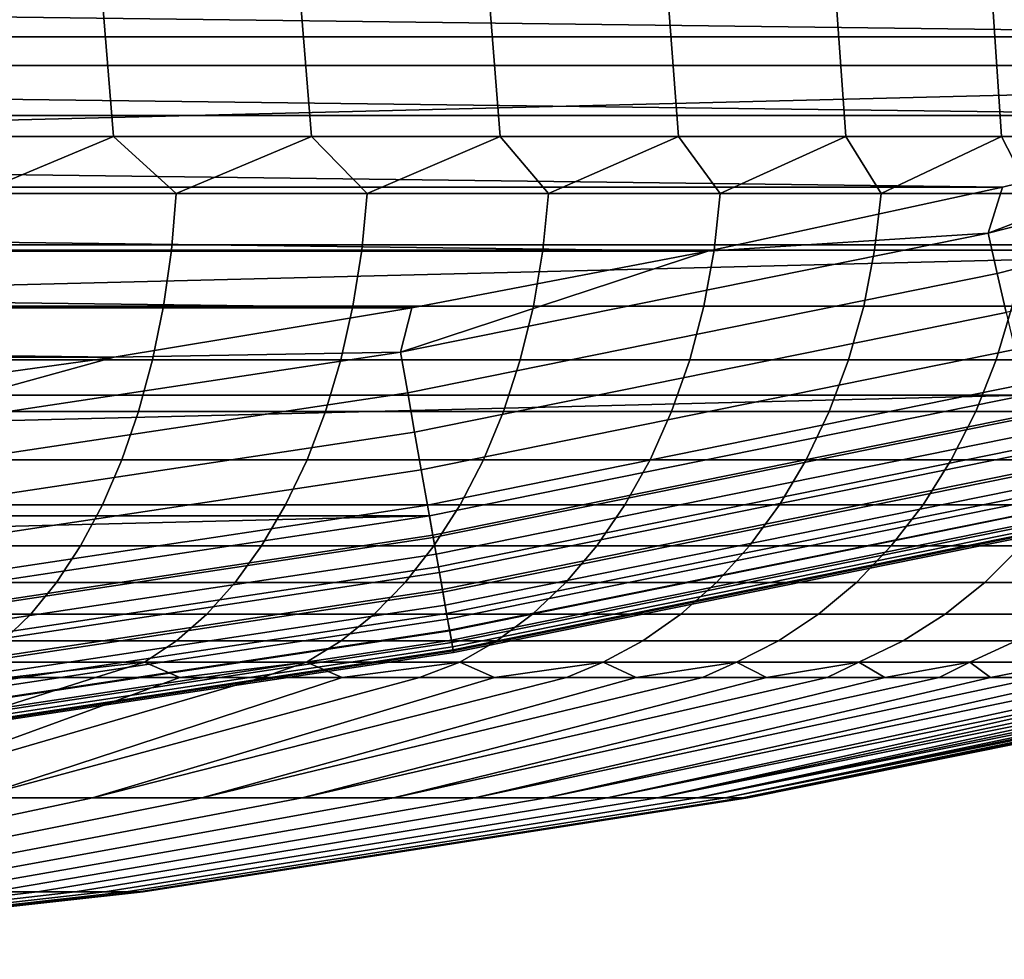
# Model space of a CAD drawing. Header units: metres. Extents: x -28 to 70, y -218 to 28.
# Tile 29 of 256: x 2.46 to 3.88, y -217.92 to -216.57. Entities that reach past the tile are written whole.
import ezdxf

# ---------------------------------------------------------------- set-up
doc = ezdxf.new("R2010")
doc.units = ezdxf.units.M
doc.layers.add('solid_10_261_432_XXX', color=7, linetype='CONTINUOUS')

msp = doc.modelspace()

# ---------------------------------------------------------------- linework, layer by layer
at = {"layer": 'solid_10_261_432_XXX'}
for points in [[(4.084849, -216.735001, 256.383392), (3.976654, -214.981201, 256.530884), (3.765327, -215.035706, 256.789734), (3.878556, -216.735001, 256.655426)], [(4.084849, -216.735001, 250.616592), (3.878556, -216.735001, 250.344559), (3.765329, -215.035706, 250.210281), (3.976655, -214.981201, 250.469131)], [(3.878556, -216.735001, 256.655426), (3.765327, -215.035706, 256.789734), (3.536879, -215.09108, 257.03418), (3.65418, -216.735001, 256.912781)], [(3.878556, -216.735001, 250.344559), (3.65418, -216.735001, 250.087234), (3.536881, -215.09108, 249.96582), (3.765329, -215.035706, 250.210281)], [(3.65418, -216.735001, 256.912781), (3.536879, -215.09108, 257.03418), (3.292664, -215.14624, 257.262756), (3.412766, -216.735001, 257.154175)], [(3.65418, -216.735001, 250.087234), (3.412766, -216.735001, 249.845825), (3.292668, -215.146225, 249.737244), (3.536881, -215.09108, 249.96582)], [(3.412766, -216.735001, 257.154175), (3.292664, -215.14624, 257.262756), (3.03422, -215.200119, 257.474091), (3.15544, -216.735001, 257.378571)], [(3.412766, -216.735001, 249.845825), (3.15544, -216.735001, 249.621445), (3.034224, -215.200119, 249.525894), (3.292668, -215.146225, 249.737244)], [(3.15544, -216.735001, 257.378571), (3.03422, -215.200119, 257.474091), (2.763076, -215.25174, 257.667175), (2.883402, -216.735001, 257.584839)], [(3.15544, -216.735001, 249.621445), (2.883402, -216.735001, 249.415146), (2.763083, -215.25174, 249.332825), (3.034224, -215.200119, 249.525894)], [(2.883402, -216.735001, 257.584839), (2.763076, -215.25174, 257.667175), (2.481006, -215.300156, 257.841034), (2.59792, -216.735001, 257.772095)], [(2.883402, -216.735001, 249.415146), (2.59792, -216.735001, 249.227905), (2.481019, -215.300156, 249.158966), (2.763083, -215.25174, 249.332825)], [(2.59792, -216.735001, 257.772095), (2.481006, -215.300156, 257.841034), (2.189576, -215.344574, 257.995087), (2.300325, -216.735001, 257.939423)], [(2.59792, -216.735001, 249.227905), (2.300325, -216.735001, 249.060577), (2.189584, -215.344574, 249.004929), (2.481019, -215.300156, 249.158966)], [(-6.424142, -216.331955, 235.5), (-5.600375, -216.632446, 235.5), (6.424049, -216.332001, 235.5)], [(-5.600375, -216.632446, 235.5), (5.600281, -216.632477, 235.5), (6.424049, -216.332001, 235.5)], [(4.721906, -216.591141, 225.5), (-4.721903, -216.591141, 225.5), (-5.138556, -216.466873, 225.5)], [(5.138559, -216.466873, 225.5), (4.721906, -216.591141, 225.5), (-5.138556, -216.466873, 225.5)], [(4.302258, -216.70488, 225.5), (-4.302258, -216.70488, 225.5), (-4.721903, -216.591141, 225.5)], [(4.721906, -216.591141, 225.5), (4.302258, -216.70488, 225.5), (-4.721903, -216.591141, 225.5)], [(-5.600375, -216.632446, 235.5), (-4.76267, -216.891403, 235.5), (5.600281, -216.632477, 235.5)], [(-4.76267, -216.891403, 235.5), (4.762574, -216.891434, 235.5), (5.600281, -216.632477, 235.5)], [(4.697268, -216.660767, 225.503647), (3.859311, -216.874573, 225.503647), (4.302258, -216.70488, 225.5)], [(4.7134, -216.717987, 225.514542), (3.872565, -216.932526, 225.514542), (3.859311, -216.874573, 225.503647), (4.697268, -216.660767, 225.503647)], [(3.879836, -216.808014, 225.5), (-3.879838, -216.808014, 225.5), (-4.302258, -216.70488, 225.5)], [(4.302258, -216.70488, 225.5), (3.879836, -216.808014, 225.5), (-4.302258, -216.70488, 225.5)], [(3.859311, -216.874573, 225.503647), (3.879836, -216.808014, 225.5), (4.302258, -216.70488, 225.5)], [(4.729057, -216.773514, 225.532532), (3.885429, -216.98877, 225.532532), (3.872565, -216.932526, 225.514542), (4.7134, -216.717987, 225.514542)], [(2.300325, -216.735001, 249.060577), (2.59792, -216.735001, 249.227905), (2.400882, -216.817032, 249.118942)], [(2.59792, -216.735001, 257.772095), (2.300325, -216.735001, 257.939423), (2.400882, -216.817032, 257.881042)], [(2.59792, -216.735001, 249.227905), (2.688143, -216.817032, 249.289093), (2.400882, -216.817032, 249.118942)], [(2.59792, -216.735001, 257.772095), (2.400882, -216.817032, 257.881042), (2.688143, -216.817032, 257.710907)], [(2.59792, -216.735001, 249.227905), (2.883402, -216.735001, 249.415146), (2.688143, -216.817032, 249.289093)], [(2.883402, -216.735001, 257.584839), (2.59792, -216.735001, 257.772095), (2.688143, -216.817032, 257.710907)], [(2.883402, -216.735001, 249.415146), (2.963397, -216.817032, 249.478043), (2.688143, -216.817032, 249.289093)], [(2.883402, -216.735001, 257.584839), (2.688143, -216.817032, 257.710907), (2.963397, -216.817032, 257.521942)], [(2.883402, -216.735001, 249.415146), (3.15544, -216.735001, 249.621445), (2.963397, -216.817032, 249.478043)], [(3.15544, -216.735001, 257.378571), (2.883402, -216.735001, 257.584839), (2.963397, -216.817032, 257.521942)], [(3.15544, -216.735001, 249.621445), (3.225416, -216.817032, 249.684967), (2.963397, -216.817032, 249.478043)], [(3.15544, -216.735001, 257.378571), (2.963397, -216.817032, 257.521942), (3.225416, -216.817032, 257.315033)], [(3.15544, -216.735001, 249.621445), (3.412766, -216.735001, 249.845825), (3.225416, -216.817032, 249.684967)], [(3.412766, -216.735001, 257.154175), (3.15544, -216.735001, 257.378571), (3.225416, -216.817032, 257.315033)], [(3.412766, -216.735001, 249.845825), (3.47303, -216.817032, 249.90892), (3.225416, -216.817032, 249.684967)], [(3.412766, -216.735001, 257.154175), (3.225416, -216.817032, 257.315033), (3.47303, -216.817032, 257.091095)], [(3.412766, -216.735001, 249.845825), (3.65418, -216.735001, 250.087234), (3.47303, -216.817032, 249.90892)], [(3.65418, -216.735001, 256.912781), (3.412766, -216.735001, 257.154175), (3.47303, -216.817032, 257.091095)], [(3.65418, -216.735001, 250.087234), (3.705133, -216.817032, 250.148911), (3.47303, -216.817032, 249.90892)], [(3.65418, -216.735001, 256.912781), (3.47303, -216.817032, 257.091095), (3.705133, -216.817032, 256.851105)], [(3.65418, -216.735001, 250.087234), (3.878556, -216.735001, 250.344559), (3.705133, -216.817032, 250.148911)], [(3.878556, -216.735001, 256.655426), (3.65418, -216.735001, 256.912781), (3.705133, -216.817032, 256.851105)], [(3.878556, -216.735001, 250.344559), (3.920687, -216.817032, 250.40387), (3.705133, -216.817032, 250.148911)], [(3.878556, -216.735001, 256.655426), (3.705133, -216.817032, 256.851105), (3.920687, -216.817032, 256.59613)], [(3.878556, -216.735001, 250.344559), (4.084849, -216.735001, 250.616592), (3.920687, -216.817032, 250.40387)], [(4.084849, -216.735001, 256.383392), (3.878556, -216.735001, 256.655426), (3.920687, -216.817032, 256.59613)], [(3.454979, -216.900467, 225.5), (-3.454983, -216.900467, 225.5), (-3.879838, -216.808014, 225.5)], [(3.879836, -216.808014, 225.5), (3.454979, -216.900467, 225.5), (-3.879838, -216.808014, 225.5)], [(2.400882, -216.817032, 249.118942), (2.688143, -216.817032, 249.289093), (2.681249, -216.89917, 249.299896), (2.394725, -216.89917, 249.130188)], [(2.688143, -216.817032, 257.710907), (2.400882, -216.817032, 257.881042), (2.394725, -216.89917, 257.869812), (2.681249, -216.89917, 257.700104)], [(2.688143, -216.817032, 249.289093), (2.963397, -216.817032, 249.478043), (2.955798, -216.89917, 249.488358), (2.681249, -216.89917, 249.299896)], [(2.963397, -216.817032, 257.521942), (2.688143, -216.817032, 257.710907), (2.681249, -216.89917, 257.700104), (2.955798, -216.89917, 257.511627)], [(2.963397, -216.817032, 249.478043), (3.225416, -216.817032, 249.684967), (3.217145, -216.89917, 249.694748), (2.955798, -216.89917, 249.488358)], [(3.225416, -216.817032, 257.315033), (2.963397, -216.817032, 257.521942), (2.955798, -216.89917, 257.511627), (3.217145, -216.89917, 257.305267)], [(3.225416, -216.817032, 249.684967), (3.47303, -216.817032, 249.90892), (3.464124, -216.89917, 249.918121), (3.217145, -216.89917, 249.694748)], [(3.47303, -216.817032, 257.091095), (3.225416, -216.817032, 257.315033), (3.217145, -216.89917, 257.305267), (3.464124, -216.89917, 257.081879)], [(3.859311, -216.874573, 225.503647), (3.454979, -216.900467, 225.5), (3.879836, -216.808014, 225.5)], [(3.47303, -216.817032, 249.90892), (3.705133, -216.817032, 250.148911), (3.695632, -216.89917, 250.157501), (3.464124, -216.89917, 249.918121)], [(3.705133, -216.817032, 256.851105), (3.47303, -216.817032, 257.091095), (3.464124, -216.89917, 257.081879), (3.695632, -216.89917, 256.842499)], [(3.705133, -216.817032, 250.148911), (3.920687, -216.817032, 250.40387), (3.910633, -216.89917, 250.411804), (3.695632, -216.89917, 250.157501)], [(3.920687, -216.817032, 256.59613), (3.705133, -216.817032, 256.851105), (3.695632, -216.89917, 256.842499), (3.910633, -216.89917, 256.588196)], [(3.859311, -216.874573, 225.503647), (3.011721, -217.046265, 225.503647), (3.454979, -216.900467, 225.5)], [(3.872565, -216.932526, 225.514542), (3.022064, -217.104797, 225.514542), (3.011721, -217.046265, 225.503647), (3.859311, -216.874573, 225.503647)], [(-4.76267, -216.891403, 235.5), (-3.913059, -217.1082, 235.5), (4.762574, -216.891434, 235.5)], [(-3.913059, -217.1082, 235.5), (3.912961, -217.108215, 235.5), (4.762574, -216.891434, 235.5)], [(3.027942, -216.982162, 225.5), (-3.027946, -216.982162, 225.5), (-3.454983, -216.900467, 225.5)], [(3.454979, -216.900467, 225.5), (3.027942, -216.982162, 225.5), (-3.454983, -216.900467, 225.5)], [(2.394725, -216.89917, 249.130188), (2.681249, -216.89917, 249.299896), (2.669806, -216.979553, 249.31781), (2.384505, -216.979553, 249.148834)], [(2.681249, -216.89917, 257.700104), (2.394725, -216.89917, 257.869812), (2.384505, -216.979553, 257.851166), (2.669806, -216.979553, 257.68219)], [(2.681249, -216.89917, 249.299896), (2.955798, -216.89917, 249.488358), (2.943183, -216.979553, 249.505478), (2.669806, -216.979553, 249.31781)], [(2.955798, -216.89917, 257.511627), (2.681249, -216.89917, 257.700104), (2.669806, -216.979553, 257.68219), (2.943183, -216.979553, 257.494507)], [(2.955798, -216.89917, 249.488358), (3.217145, -216.89917, 249.694748), (3.203415, -216.979553, 249.710983), (2.943183, -216.979553, 249.505478)], [(3.217145, -216.89917, 257.305267), (2.955798, -216.89917, 257.511627), (2.943183, -216.979553, 257.494507), (3.203415, -216.979553, 257.289001)], [(3.011721, -217.046265, 225.503647), (3.027942, -216.982162, 225.5), (3.454979, -216.900467, 225.5)], [(3.217145, -216.89917, 249.694748), (3.464124, -216.89917, 249.918121), (3.449339, -216.979553, 249.933411), (3.203415, -216.979553, 249.710983)], [(3.464124, -216.89917, 257.081879), (3.217145, -216.89917, 257.305267), (3.203415, -216.979553, 257.289001), (3.449339, -216.979553, 257.066589)], [(3.464124, -216.89917, 249.918121), (3.695632, -216.89917, 250.157501), (3.679859, -216.979553, 250.171768), (3.449339, -216.979553, 249.933411)], [(3.695632, -216.89917, 256.842499), (3.464124, -216.89917, 257.081879), (3.449339, -216.979553, 257.066589), (3.679859, -216.979553, 256.828247)], [(3.695632, -216.89917, 250.157501), (3.910633, -216.89917, 250.411804), (3.893943, -216.979553, 250.424988), (3.679859, -216.979553, 250.171768)], [(3.910633, -216.89917, 256.588196), (3.695632, -216.89917, 256.842499), (3.679859, -216.979553, 256.828247), (3.893943, -216.979553, 256.575012)], [(3.885429, -216.98877, 225.532532), (3.032103, -217.161621, 225.532532), (3.022064, -217.104797, 225.514542), (3.872565, -216.932526, 225.514542)], [(2.598942, -217.053101, 225.5), (-2.598943, -217.053101, 225.5), (-3.027946, -216.982162, 225.5)], [(3.027942, -216.982162, 225.5), (2.598942, -217.053101, 225.5), (-3.027946, -216.982162, 225.5)], [(2.384505, -216.979553, 249.148834), (2.669806, -216.979553, 249.31781), (2.653936, -217.057281, 249.342682), (2.370331, -217.057281, 249.174698)], [(2.669806, -216.979553, 257.68219), (2.384505, -216.979553, 257.851166), (2.370331, -217.057281, 257.825287), (2.653936, -217.057281, 257.657318)], [(3.011721, -217.046265, 225.503647), (2.598942, -217.053101, 225.5), (3.027942, -216.982162, 225.5)], [(2.669806, -216.979553, 249.31781), (2.943183, -216.979553, 249.505478), (2.925688, -217.057281, 249.529221), (2.653936, -217.057281, 249.342682)], [(2.943183, -216.979553, 257.494507), (2.669806, -216.979553, 257.68219), (2.653936, -217.057281, 257.657318), (2.925688, -217.057281, 257.470764)], [(2.943183, -216.979553, 249.505478), (3.203415, -216.979553, 249.710983), (3.184373, -217.057281, 249.733505), (2.925688, -217.057281, 249.529221)], [(3.203415, -216.979553, 257.289001), (2.943183, -216.979553, 257.494507), (2.925688, -217.057281, 257.470764), (3.184373, -217.057281, 257.266479)], [(3.897715, -217.04248, 225.557358), (3.041691, -217.215881, 225.557358), (3.032103, -217.161621, 225.532532), (3.885429, -216.98877, 225.532532)], [(3.203415, -216.979553, 249.710983), (3.449339, -216.979553, 249.933411), (3.428836, -217.057281, 249.954605), (3.184373, -217.057281, 249.733505)], [(3.449339, -216.979553, 257.066589), (3.203415, -216.979553, 257.289001), (3.184373, -217.057281, 257.266479), (3.428836, -217.057281, 257.04538)], [(3.449339, -216.979553, 249.933411), (3.679859, -216.979553, 250.171768), (3.657984, -217.057281, 250.191544), (3.428836, -217.057281, 249.954605)], [(3.679859, -216.979553, 256.828247), (3.449339, -216.979553, 257.066589), (3.428836, -217.057281, 257.04538), (3.657984, -217.057281, 256.808441)], [(3.679859, -216.979553, 250.171768), (3.893943, -216.979553, 250.424988), (3.870796, -217.057281, 250.443268), (3.657984, -217.057281, 250.191544)], [(3.893943, -216.979553, 256.575012), (3.679859, -216.979553, 256.828247), (3.657984, -217.057281, 256.808441), (3.870796, -217.057281, 256.556732)], [(3.893943, -216.979553, 250.424988), (4.090635, -216.979553, 250.69194), (4.066319, -217.057281, 250.708633), (3.870796, -217.057281, 250.443268)], [(4.090635, -216.979553, 256.308075), (3.893943, -216.979553, 256.575012), (3.870796, -217.057281, 256.556732), (4.066319, -217.057281, 256.291382)], [(3.011721, -217.046265, 225.503647), (2.156615, -217.1754, 225.503647), (2.598942, -217.053101, 225.5)], [(3.022064, -217.104797, 225.514542), (2.164021, -217.23439, 225.514542), (2.156615, -217.1754, 225.503647), (3.011721, -217.046265, 225.503647)], [(3.909243, -217.092896, 225.588638), (3.050688, -217.2668, 225.588638), (3.041691, -217.215881, 225.557358), (3.897715, -217.04248, 225.557358)], [(2.598942, -217.053101, 225.5), (2.168314, -217.113174, 225.5), (-2.598943, -217.053101, 225.5)], [(2.156615, -217.1754, 225.503647), (2.168314, -217.113174, 225.5), (2.598942, -217.053101, 225.5)], [(2.370331, -217.057281, 249.174698), (2.653936, -217.057281, 249.342682), (2.633811, -217.131531, 249.374207), (2.352356, -217.131531, 249.207504)], [(2.653936, -217.057281, 257.657318), (2.370331, -217.057281, 257.825287), (2.352356, -217.131531, 257.792511), (2.633811, -217.131531, 257.625793)], [(2.653936, -217.057281, 249.342682), (2.925688, -217.057281, 249.529221), (2.903502, -217.131531, 249.559341), (2.633811, -217.131531, 249.374207)], [(2.925688, -217.057281, 257.470764), (2.653936, -217.057281, 257.657318), (2.633811, -217.131531, 257.625793), (2.903502, -217.131531, 257.440674)], [(2.925688, -217.057281, 249.529221), (3.184373, -217.057281, 249.733505), (3.160225, -217.131531, 249.76207), (2.903502, -217.131531, 249.559341)], [(3.184373, -217.057281, 257.266479), (2.925688, -217.057281, 257.470764), (2.903502, -217.131531, 257.440674), (3.160225, -217.131531, 257.237946)], [(3.184373, -217.057281, 249.733505), (3.428836, -217.057281, 249.954605), (3.402834, -217.131531, 249.981491), (3.160225, -217.131531, 249.76207)], [(3.428836, -217.057281, 257.04538), (3.184373, -217.057281, 257.266479), (3.160225, -217.131531, 257.237946), (3.402834, -217.131531, 257.018494)], [(3.428836, -217.057281, 249.954605), (3.657984, -217.057281, 250.191544), (3.630246, -217.131531, 250.216644), (3.402834, -217.131531, 249.981491)], [(3.657984, -217.057281, 256.808441), (3.428836, -217.057281, 257.04538), (3.402834, -217.131531, 257.018494), (3.630246, -217.131531, 256.783356)], [(3.657984, -217.057281, 250.191544), (3.870796, -217.057281, 250.443268), (3.841443, -217.131531, 250.466446), (3.630246, -217.131531, 250.216644)], [(3.870796, -217.057281, 256.556732), (3.657984, -217.057281, 256.808441), (3.630246, -217.131531, 256.783356), (3.841443, -217.131531, 256.533569)], [(3.870796, -217.057281, 250.443268), (4.066319, -217.057281, 250.708633), (4.035484, -217.131531, 250.729797), (3.841443, -217.131531, 250.466446)], [(4.066319, -217.057281, 256.291382), (3.870796, -217.057281, 256.556732), (3.841443, -217.131531, 256.533569), (4.035484, -217.131531, 256.270203)], [(3.919846, -217.139252, 225.625946), (3.058962, -217.313629, 225.625946), (3.050688, -217.2668, 225.588638), (3.909243, -217.092896, 225.588638)], [(-3.913059, -217.1082, 235.5), (-3.053659, -217.282288, 235.5), (3.912961, -217.108215, 235.5)], [(-3.053659, -217.282288, 235.5), (3.053561, -217.282303, 235.5), (3.912961, -217.108215, 235.5)], [(3.032103, -217.161621, 225.532532), (2.17121, -217.291641, 225.532532), (2.164021, -217.23439, 225.514542), (3.022064, -217.104797, 225.514542)], [(3.058362, -217.310242, 235.497986), (3.919079, -217.135895, 235.497986), (3.912961, -217.108215, 235.5), (3.053561, -217.282303, 235.5)], [(2.352356, -217.131531, 249.207504), (2.633811, -217.131531, 249.374207), (2.609648, -217.201492, 249.412048), (2.330775, -217.201492, 249.246872)], [(2.633811, -217.131531, 257.625793), (2.352356, -217.131531, 257.792511), (2.330775, -217.201492, 257.753113), (2.609648, -217.201492, 257.587952)], [(2.633811, -217.131531, 249.374207), (2.903502, -217.131531, 249.559341), (2.876865, -217.201492, 249.59549), (2.609648, -217.201492, 249.412048)], [(2.903502, -217.131531, 257.440674), (2.633811, -217.131531, 257.625793), (2.609648, -217.201492, 257.587952), (2.876865, -217.201492, 257.40451)], [(2.903502, -217.131531, 249.559341), (3.160225, -217.131531, 249.76207), (3.131233, -217.201492, 249.796356), (2.876865, -217.201492, 249.59549)], [(3.160225, -217.131531, 257.237946), (2.903502, -217.131531, 257.440674), (2.876865, -217.201492, 257.40451), (3.131233, -217.201492, 257.203644)], [(3.160225, -217.131531, 249.76207), (3.402834, -217.131531, 249.981491), (3.371616, -217.201492, 250.013779), (3.131233, -217.201492, 249.796356)], [(3.402834, -217.131531, 257.018494), (3.160225, -217.131531, 257.237946), (3.131233, -217.201492, 257.203644), (3.371616, -217.201492, 256.986237)], [(3.402834, -217.131531, 249.981491), (3.630246, -217.131531, 250.216644), (3.596941, -217.201492, 250.246765), (3.371616, -217.201492, 250.013779)], [(3.630246, -217.131531, 256.783356), (3.402834, -217.131531, 257.018494), (3.371616, -217.201492, 256.986237), (3.596941, -217.201492, 256.753235)], [(3.630246, -217.131531, 250.216644), (3.841443, -217.131531, 250.466446), (3.806201, -217.201492, 250.494278), (3.596941, -217.201492, 250.246765)], [(3.841443, -217.131531, 256.533569), (3.630246, -217.131531, 256.783356), (3.596941, -217.201492, 256.753235), (3.806201, -217.201492, 256.505737)], [(3.841443, -217.131531, 250.466446), (4.035484, -217.131531, 250.729797), (3.998462, -217.201492, 250.755219), (3.806201, -217.201492, 250.494278)], [(4.035484, -217.131531, 256.270203), (3.841443, -217.131531, 256.533569), (3.806201, -217.201492, 256.505737), (3.998462, -217.201492, 256.244781)], [(3.919079, -217.135895, 235.497986), (3.058362, -217.310242, 235.497986), (3.063219, -217.337738, 235.491928), (3.925302, -217.163116, 235.491928)], [(3.929368, -217.180893, 225.668716), (3.066392, -217.355698, 225.668716), (3.058962, -217.313629, 225.625946), (3.919846, -217.139252, 225.625946)], [(3.041691, -217.215881, 225.557358), (2.178075, -217.346313, 225.557358), (2.17121, -217.291641, 225.532532), (3.032103, -217.161621, 225.532532)], [(3.925302, -217.163116, 235.491928), (3.063219, -217.337738, 235.491928), (3.067876, -217.36409, 235.481949), (3.93127, -217.189209, 235.481949)], [(3.93767, -217.217194, 225.716309), (3.072871, -217.392365, 225.716309), (3.066392, -217.355698, 225.668716), (3.929368, -217.180893, 225.668716)], [(2.330775, -217.201492, 249.246872), (2.609648, -217.201492, 249.412048), (2.581708, -217.266434, 249.455826), (2.305821, -217.266434, 249.292419)], [(2.609648, -217.201492, 257.587952), (2.330775, -217.201492, 257.753113), (2.305821, -217.266434, 257.707581), (2.581708, -217.266434, 257.544189)], [(2.609648, -217.201492, 249.412048), (2.876865, -217.201492, 249.59549), (2.846064, -217.266434, 249.637283), (2.581708, -217.266434, 249.455826)], [(2.876865, -217.201492, 257.40451), (2.609648, -217.201492, 257.587952), (2.581708, -217.266434, 257.544189), (2.846064, -217.266434, 257.362701)], [(2.876865, -217.201492, 249.59549), (3.131233, -217.201492, 249.796356), (3.097709, -217.266434, 249.836014), (2.846064, -217.266434, 249.637283)], [(3.131233, -217.201492, 257.203644), (2.876865, -217.201492, 257.40451), (2.846064, -217.266434, 257.362701), (3.097709, -217.266434, 257.164001)], [(3.93127, -217.189209, 235.481949), (3.067876, -217.36409, 235.481949), (3.072239, -217.388779, 235.468277), (3.93686, -217.213654, 235.468262)], [(3.131233, -217.201492, 249.796356), (3.371616, -217.201492, 250.013779), (3.335519, -217.266434, 250.051102), (3.097709, -217.266434, 249.836014)], [(3.371616, -217.201492, 256.986237), (3.131233, -217.201492, 257.203644), (3.097709, -217.266434, 257.164001), (3.335519, -217.266434, 256.948914)], [(3.371616, -217.201492, 250.013779), (3.596941, -217.201492, 250.246765), (3.558431, -217.266434, 250.281586), (3.335519, -217.266434, 250.051102)], [(3.596941, -217.201492, 256.753235), (3.371616, -217.201492, 256.986237), (3.335519, -217.266434, 256.948914), (3.558431, -217.266434, 256.718414)], [(3.596941, -217.201492, 250.246765), (3.806201, -217.201492, 250.494278), (3.765451, -217.266434, 250.526459), (3.558431, -217.266434, 250.281586)], [(3.806201, -217.201492, 256.505737), (3.596941, -217.201492, 256.753235), (3.558431, -217.266434, 256.718414), (3.765451, -217.266434, 256.473541)], [(3.806201, -217.201492, 250.494278), (3.998462, -217.201492, 250.755219), (3.955653, -217.266434, 250.784592), (3.765451, -217.266434, 250.526459)], [(3.998462, -217.201492, 256.244781), (3.806201, -217.201492, 256.505737), (3.765451, -217.266434, 256.473541), (3.955653, -217.266434, 256.215393)], [(3.050688, -217.2668, 225.588638), (2.184518, -217.397614, 225.588638), (2.178075, -217.346313, 225.557358), (3.041691, -217.215881, 225.557358)], [(3.93686, -217.213654, 235.468262), (3.072239, -217.388779, 235.468277), (3.076217, -217.411301, 235.451157), (3.941958, -217.235947, 235.451157)], [(3.94463, -217.24762, 225.768066), (3.078303, -217.423111, 225.768066), (3.072871, -217.392365, 225.716309), (3.93767, -217.217194, 225.716309)], [(3.941958, -217.235947, 235.451157), (3.076217, -217.411301, 235.451157), (3.079731, -217.431198, 235.430954), (3.946461, -217.25563, 235.430954)], [(3.950148, -217.271744, 225.823212), (3.082608, -217.447479, 225.823212), (3.078303, -217.423111, 225.768066), (3.94463, -217.24762, 225.768066)], [(3.946461, -217.25563, 235.430954), (3.079731, -217.431198, 235.430954), (3.082709, -217.448044, 235.408081), (3.950277, -217.272308, 235.408081)], [(3.058962, -217.313629, 225.625946), (2.190443, -217.444809, 225.625946), (2.184518, -217.397614, 225.588638), (3.050688, -217.2668, 225.588638)], [(2.305821, -217.266434, 249.292419), (2.581708, -217.266434, 249.455826), (2.550293, -217.325623, 249.505035), (2.277763, -217.325623, 249.343613)], [(2.581708, -217.266434, 257.544189), (2.305821, -217.266434, 257.707581), (2.277763, -217.325623, 257.656403), (2.550293, -217.325623, 257.494965)], [(2.581708, -217.266434, 249.455826), (2.846064, -217.266434, 249.637283), (2.811432, -217.325623, 249.684296), (2.550293, -217.325623, 249.505035)], [(2.846064, -217.266434, 257.362701), (2.581708, -217.266434, 257.544189), (2.550293, -217.325623, 257.494965), (2.811432, -217.325623, 257.315704)], [(2.846064, -217.266434, 249.637283), (3.097709, -217.266434, 249.836014), (3.060015, -217.325623, 249.8806), (2.811432, -217.325623, 249.684296)], [(3.097709, -217.266434, 257.164001), (2.846064, -217.266434, 257.362701), (2.811432, -217.325623, 257.315704), (3.060015, -217.325623, 257.119415)], [(3.097709, -217.266434, 249.836014), (3.335519, -217.266434, 250.051102), (3.294931, -217.325623, 250.093063), (3.060015, -217.325623, 249.8806)], [(3.335519, -217.266434, 256.948914), (3.097709, -217.266434, 257.164001), (3.060015, -217.325623, 257.119415), (3.294931, -217.325623, 256.906921)], [(3.954142, -217.289215, 225.880936), (3.085725, -217.465118, 225.880936), (3.082608, -217.447479, 225.823212), (3.950148, -217.271744, 225.823212)], [(3.950277, -217.272308, 235.408081), (3.082709, -217.448044, 235.408081), (3.085089, -217.461517, 235.383011), (3.953327, -217.285645, 235.383011)], [(3.335519, -217.266434, 250.051102), (3.558431, -217.266434, 250.281586), (3.515131, -217.325623, 250.320755), (3.294931, -217.325623, 250.093063)], [(3.558431, -217.266434, 256.718414), (3.335519, -217.266434, 256.948914), (3.294931, -217.325623, 256.906921), (3.515131, -217.325623, 256.67926)], [(3.558431, -217.266434, 250.281586), (3.765451, -217.266434, 250.526459), (3.719632, -217.325623, 250.562637), (3.515131, -217.325623, 250.320755)], [(3.765451, -217.266434, 256.473541), (3.558431, -217.266434, 256.718414), (3.515131, -217.325623, 256.67926), (3.719632, -217.325623, 256.437378)], [(3.765451, -217.266434, 250.526459), (3.955653, -217.266434, 250.784592), (3.90752, -217.325623, 250.817642), (3.719632, -217.325623, 250.562637)], [(3.955653, -217.266434, 256.215393), (3.765451, -217.266434, 256.473541), (3.719632, -217.325623, 256.437378), (3.90752, -217.325623, 256.182373)], [(-3.053659, -217.282288, 235.5), (-2.186681, -217.413239, 235.5), (3.053561, -217.282303, 235.5)], [(-2.186681, -217.413239, 235.5), (2.186583, -217.413254, 235.5), (3.053561, -217.282303, 235.5)], [(2.190013, -217.441391, 235.497986), (3.058362, -217.310242, 235.497986), (3.053561, -217.282303, 235.5), (2.186583, -217.413254, 235.5)], [(3.953327, -217.285645, 235.383011), (3.085089, -217.461517, 235.383011), (3.086824, -217.471329, 235.356247), (3.955549, -217.295364, 235.356247)], [(3.956554, -217.299759, 225.940384), (3.087608, -217.475769, 225.940384), (3.085725, -217.465118, 225.880936), (3.954142, -217.289215, 225.880936)], [(3.955549, -217.295364, 235.356247), (3.086824, -217.471329, 235.356247), (3.087877, -217.477295, 235.328323), (3.956899, -217.30127, 235.328323)], [(3.087608, -217.475769, 225.940384), (3.956554, -217.299759, 225.940384), (3.957349, -217.303238, 226), (3.088228, -217.479279, 226)], [(3.956899, -217.30127, 235.328323), (3.087877, -217.477295, 235.328323), (3.088228, -217.479279, 235.300003), (3.957349, -217.303238, 235.300003)], [(3.058362, -217.310242, 235.497986), (2.190013, -217.441391, 235.497986), (2.193491, -217.469086, 235.491928), (3.063219, -217.337738, 235.491928)], [(3.066392, -217.355698, 225.668716), (2.195763, -217.487183, 225.668716), (2.190443, -217.444809, 225.625946), (3.058962, -217.313629, 225.625946)], [(3.957349, -217.303238, 235.300003), (3.088228, -217.479279, 235.300003), (3.088228, -217.479279, 226), (3.957349, -217.303238, 226)], [(2.277763, -217.325623, 249.343613), (2.550293, -217.325623, 249.505035), (2.515743, -217.378433, 249.559158), (2.246905, -217.378433, 249.399918)], [(2.550293, -217.325623, 257.494965), (2.277763, -217.325623, 257.656403), (2.246905, -217.378433, 257.600067), (2.515743, -217.378433, 257.440857)], [(2.550293, -217.325623, 249.505035), (2.811432, -217.325623, 249.684296), (2.773344, -217.378433, 249.735992), (2.515743, -217.378433, 249.559158)], [(2.811432, -217.325623, 257.315704), (2.550293, -217.325623, 257.494965), (2.515743, -217.378433, 257.440857), (2.773344, -217.378433, 257.264008)], [(2.811432, -217.325623, 249.684296), (3.060015, -217.325623, 249.8806), (3.018559, -217.378433, 249.929626), (2.773344, -217.378433, 249.735992)], [(3.060015, -217.325623, 257.119415), (2.811432, -217.325623, 257.315704), (2.773344, -217.378433, 257.264008), (3.018559, -217.378433, 257.070374)], [(3.060015, -217.325623, 249.8806), (3.294931, -217.325623, 250.093063), (3.250293, -217.378433, 250.139221), (3.018559, -217.378433, 249.929626)], [(3.294931, -217.325623, 256.906921), (3.060015, -217.325623, 257.119415), (3.018559, -217.378433, 257.070374), (3.250293, -217.378433, 256.860779)], [(3.294931, -217.325623, 250.093063), (3.515131, -217.325623, 250.320755), (3.46751, -217.378433, 250.363815), (3.250293, -217.378433, 250.139221)], [(3.515131, -217.325623, 256.67926), (3.294931, -217.325623, 256.906921), (3.250293, -217.378433, 256.860779), (3.46751, -217.378433, 256.636169)], [(3.515131, -217.325623, 250.320755), (3.719632, -217.325623, 250.562637), (3.66924, -217.378433, 250.602432), (3.46751, -217.378433, 250.363815)], [(3.719632, -217.325623, 256.437378), (3.515131, -217.325623, 256.67926), (3.46751, -217.378433, 256.636169), (3.66924, -217.378433, 256.397583)], [(3.719632, -217.325623, 250.562637), (3.90752, -217.325623, 250.817642), (3.854582, -217.378433, 250.853973), (3.66924, -217.378433, 250.602432)], [(3.90752, -217.325623, 256.182373), (3.719632, -217.325623, 256.437378), (3.66924, -217.378433, 256.397583), (3.854582, -217.378433, 256.146027)], [(3.90752, -217.325623, 250.817642), (4.077956, -217.325623, 251.084625), (4.022709, -217.378433, 251.11734), (3.854582, -217.378433, 250.853973)], [(4.077956, -217.325623, 255.915375), (3.90752, -217.325623, 256.182373), (3.854582, -217.378433, 256.146027), (4.022709, -217.378433, 255.88266)], [(3.063219, -217.337738, 235.491928), (2.193491, -217.469086, 235.491928), (2.196826, -217.495636, 235.481949), (3.067876, -217.36409, 235.481949)], [(3.072871, -217.392365, 225.716309), (2.200402, -217.524124, 225.716309), (2.195763, -217.487183, 225.668716), (3.066392, -217.355698, 225.668716)], [(3.067876, -217.36409, 235.481949), (2.196826, -217.495636, 235.481949), (2.19995, -217.520523, 235.468277), (3.072239, -217.388779, 235.468277)], [(2.246905, -217.378433, 249.399918), (2.515743, -217.378433, 249.559158), (2.478429, -217.424286, 249.617599), (2.213579, -217.424286, 249.460739)], [(2.515743, -217.378433, 257.440857), (2.246905, -217.378433, 257.600067), (2.213579, -217.424286, 257.539276), (2.478429, -217.424286, 257.382385)], [(2.515743, -217.378433, 249.559158), (2.773344, -217.378433, 249.735992), (2.73221, -217.424286, 249.791809), (2.478429, -217.424286, 249.617599)], [(2.773344, -217.378433, 257.264008), (2.515743, -217.378433, 257.440857), (2.478429, -217.424286, 257.382385), (2.73221, -217.424286, 257.208191)], [(2.773344, -217.378433, 249.735992), (3.018559, -217.378433, 249.929626), (2.973788, -217.424286, 249.98259), (2.73221, -217.424286, 249.791809)], [(3.018559, -217.378433, 257.070374), (2.773344, -217.378433, 257.264008), (2.73221, -217.424286, 257.208191), (2.973788, -217.424286, 257.017426)], [(3.018559, -217.378433, 249.929626), (3.250293, -217.378433, 250.139221), (3.202085, -217.424286, 250.189072), (2.973788, -217.424286, 249.98259)], [(3.250293, -217.378433, 256.860779), (3.018559, -217.378433, 257.070374), (2.973788, -217.424286, 257.017426), (3.202085, -217.424286, 256.810944)], [(3.250293, -217.378433, 250.139221), (3.46751, -217.378433, 250.363815), (3.41608, -217.424286, 250.410339), (3.202085, -217.424286, 250.189072)], [(3.46751, -217.378433, 256.636169), (3.250293, -217.378433, 256.860779), (3.202085, -217.424286, 256.810944), (3.41608, -217.424286, 256.589661)], [(3.46751, -217.378433, 250.363815), (3.66924, -217.378433, 250.602432), (3.614818, -217.424286, 250.645401), (3.41608, -217.424286, 250.410339)], [(3.66924, -217.378433, 256.397583), (3.46751, -217.378433, 256.636169), (3.41608, -217.424286, 256.589661), (3.614818, -217.424286, 256.354584)], [(3.66924, -217.378433, 250.602432), (3.854582, -217.378433, 250.853973), (3.797411, -217.424286, 250.893219), (3.614818, -217.424286, 250.645401)], [(3.854582, -217.378433, 256.146027), (3.66924, -217.378433, 256.397583), (3.614818, -217.424286, 256.354584), (3.797411, -217.424286, 256.106781)], [(3.854582, -217.378433, 250.853973), (4.022709, -217.378433, 251.11734), (3.963045, -217.424286, 251.152679), (3.797411, -217.424286, 250.893219)], [(4.022709, -217.378433, 255.88266), (3.854582, -217.378433, 256.146027), (3.797411, -217.424286, 256.106781), (3.963045, -217.424286, 255.847321)], [(3.072239, -217.388779, 235.468277), (2.19995, -217.520523, 235.468277), (2.202799, -217.543213, 235.451157), (3.076217, -217.411301, 235.451157)], [(3.078303, -217.423111, 225.768066), (2.204292, -217.555099, 225.768066), (2.200402, -217.524124, 225.716309), (3.072871, -217.392365, 225.716309)], [(3.076217, -217.411301, 235.451157), (2.202799, -217.543213, 235.451157), (2.205315, -217.563248, 235.430954), (3.079731, -217.431198, 235.430954)], [(2.213579, -217.424286, 249.460739), (2.478429, -217.424286, 249.617599), (2.438756, -217.462708, 249.679749), (2.178146, -217.462708, 249.525391)], [(2.478429, -217.424286, 257.382385), (2.213579, -217.424286, 257.539276), (2.178146, -217.462708, 257.474609), (2.438756, -217.462708, 257.320251)], [(3.082608, -217.447479, 225.823212), (2.207375, -217.579666, 225.823212), (2.204292, -217.555099, 225.768066), (3.078303, -217.423111, 225.768066)], [(2.478429, -217.424286, 249.617599), (2.73221, -217.424286, 249.791809), (2.688475, -217.462708, 249.851166), (2.438756, -217.462708, 249.679749)], [(2.73221, -217.424286, 257.208191), (2.478429, -217.424286, 257.382385), (2.438756, -217.462708, 257.320251), (2.688475, -217.462708, 257.148834)], [(2.73221, -217.424286, 249.791809), (2.973788, -217.424286, 249.98259), (2.926186, -217.462708, 250.038895), (2.688475, -217.462708, 249.851166)], [(2.973788, -217.424286, 257.017426), (2.73221, -217.424286, 257.208191), (2.688475, -217.462708, 257.148834), (2.926186, -217.462708, 256.961121)], [(2.973788, -217.424286, 249.98259), (3.202085, -217.424286, 250.189072), (3.150828, -217.462708, 250.242065), (2.926186, -217.462708, 250.038895)], [(3.202085, -217.424286, 256.810944), (2.973788, -217.424286, 257.017426), (2.926186, -217.462708, 256.961121), (3.150828, -217.462708, 256.757935)], [(3.202085, -217.424286, 250.189072), (3.41608, -217.424286, 250.410339), (3.361398, -217.462708, 250.459793), (3.150828, -217.462708, 250.242065)], [(3.41608, -217.424286, 256.589661), (3.202085, -217.424286, 256.810944), (3.150828, -217.462708, 256.757935), (3.361398, -217.462708, 256.540192)], [(3.41608, -217.424286, 250.410339), (3.614818, -217.424286, 250.645401), (3.556955, -217.462708, 250.691101), (3.361398, -217.462708, 250.459793)], [(3.614818, -217.424286, 256.354584), (3.41608, -217.424286, 256.589661), (3.361398, -217.462708, 256.540192), (3.556955, -217.462708, 256.308899)], [(3.614818, -217.424286, 250.645401), (3.797411, -217.424286, 250.893219), (3.736625, -217.462708, 250.934952), (3.556955, -217.462708, 250.691101)], [(3.797411, -217.424286, 256.106781), (3.614818, -217.424286, 256.354584), (3.556955, -217.462708, 256.308899), (3.736625, -217.462708, 256.065033)], [(3.797411, -217.424286, 250.893219), (3.963045, -217.424286, 251.152679), (3.899607, -217.462708, 251.190262), (3.736625, -217.462708, 250.934952)], [(3.963045, -217.424286, 255.847321), (3.797411, -217.424286, 256.106781), (3.736625, -217.462708, 256.065033), (3.899607, -217.462708, 255.809738)], [(3.079731, -217.431198, 235.430954), (2.205315, -217.563248, 235.430954), (2.207447, -217.580231, 235.408081), (3.082709, -217.448044, 235.408081)], [(3.085725, -217.465118, 225.880936), (2.209607, -217.597427, 225.880936), (2.207375, -217.579666, 225.823212), (3.082608, -217.447479, 225.823212)], [(3.082709, -217.448044, 235.408081), (2.207447, -217.580231, 235.408081), (2.209152, -217.593811, 235.383011), (3.085089, -217.461517, 235.383011)], [(3.085089, -217.461517, 235.383011), (2.209152, -217.593811, 235.383011), (2.210394, -217.603699, 235.356247), (3.086824, -217.471329, 235.356247)], [(3.087608, -217.475769, 225.940384), (2.210955, -217.60817, 225.940384), (2.209607, -217.597427, 225.880936), (3.085725, -217.465118, 225.880936)], [(3.086824, -217.471329, 235.356247), (2.210394, -217.603699, 235.356247), (2.211148, -217.609711, 235.328323), (3.087877, -217.477295, 235.328323)], [(2.438756, -217.462708, 249.679749), (2.688475, -217.462708, 249.851166), (2.642611, -217.493271, 249.913422), (2.397152, -217.493271, 249.744919)], [(2.688475, -217.462708, 257.148834), (2.438756, -217.462708, 257.320251), (2.397152, -217.493271, 257.255066), (2.642611, -217.493271, 257.086578)], [(2.688475, -217.462708, 249.851166), (2.926186, -217.462708, 250.038895), (2.876267, -217.493271, 250.097931), (2.642611, -217.493271, 249.913422)], [(2.926186, -217.462708, 256.961121), (2.688475, -217.462708, 257.148834), (2.642611, -217.493271, 257.086578), (2.876267, -217.493271, 256.902069)], [(2.926186, -217.462708, 250.038895), (3.150828, -217.462708, 250.242065), (3.097077, -217.493271, 250.297653), (2.876267, -217.493271, 250.097931)], [(3.150828, -217.462708, 256.757935), (2.926186, -217.462708, 256.961121), (2.876267, -217.493271, 256.902069), (3.097077, -217.493271, 256.702362)], [(3.150828, -217.462708, 250.242065), (3.361398, -217.462708, 250.459793), (3.304054, -217.493271, 250.511658), (3.097077, -217.493271, 250.297653)], [(3.361398, -217.462708, 256.540192), (3.150828, -217.462708, 256.757935), (3.097077, -217.493271, 256.702362), (3.304054, -217.493271, 256.488342)], [(3.361398, -217.462708, 250.459793), (3.556955, -217.462708, 250.691101), (3.496275, -217.493271, 250.739014), (3.304054, -217.493271, 250.511658)], [(3.556955, -217.462708, 256.308899), (3.361398, -217.462708, 256.540192), (3.304054, -217.493271, 256.488342), (3.496275, -217.493271, 256.260986)], [(3.556955, -217.462708, 250.691101), (3.736625, -217.462708, 250.934952), (3.67288, -217.493271, 250.978714), (3.496275, -217.493271, 250.739014)], [(3.736625, -217.462708, 256.065033), (3.556955, -217.462708, 256.308899), (3.496275, -217.493271, 256.260986), (3.67288, -217.493271, 256.021301)], [(3.736625, -217.462708, 250.934952), (3.899607, -217.462708, 251.190262), (3.833082, -217.493271, 251.22966), (3.67288, -217.493271, 250.978714)], [(3.899607, -217.462708, 255.809738), (3.736625, -217.462708, 256.065033), (3.67288, -217.493271, 256.021301), (3.833082, -217.493271, 255.77034)], [(3.899607, -217.462708, 251.190262), (4.045173, -217.462708, 251.455887), (3.976164, -217.493271, 251.490753), (3.833082, -217.493271, 251.22966)], [(4.045173, -217.462708, 255.544113), (3.899607, -217.462708, 255.809738), (3.833082, -217.493271, 255.77034), (3.976164, -217.493271, 255.509247)], [(2.210955, -217.60817, 225.940384), (3.087608, -217.475769, 225.940384), (3.088228, -217.479279, 226), (2.211399, -217.61171, 226)], [(3.087877, -217.477295, 235.328323), (2.211148, -217.609711, 235.328323), (2.2114, -217.61171, 235.300003), (3.088228, -217.479279, 235.300003)], [(3.088228, -217.479279, 235.300003), (2.2114, -217.61171, 235.300003), (2.211399, -217.61171, 226), (3.088228, -217.479279, 226)], [(2.397152, -217.493271, 249.744919), (2.642611, -217.493271, 249.913422), (2.446469, -217.515625, 249.872955)], [(2.642611, -217.493271, 257.086578), (2.397152, -217.493271, 257.255066), (2.446469, -217.515625, 257.127045), (2.57156, -217.515625, 257.039459)], [(2.642611, -217.493271, 249.913422), (2.57156, -217.515625, 249.960556), (2.446469, -217.515625, 249.872955)], [(2.642611, -217.493271, 249.913422), (2.693519, -217.515625, 250.05246), (2.57156, -217.515625, 249.960556)], [(2.642611, -217.493271, 257.086578), (2.57156, -217.515625, 257.039459), (2.693519, -217.515625, 256.94754)], [(2.642611, -217.493271, 249.913422), (2.876267, -217.493271, 250.097931), (2.693519, -217.515625, 250.05246)], [(2.876267, -217.493271, 256.902069), (2.642611, -217.493271, 257.086578), (2.693519, -217.515625, 256.94754), (2.812196, -217.515625, 256.85144)], [(2.876267, -217.493271, 250.097931), (2.812196, -217.515625, 250.14856), (2.693519, -217.515625, 250.05246)], [(2.876267, -217.493271, 250.097931), (2.927446, -217.515625, 250.248749), (2.812196, -217.515625, 250.14856)], [(2.876267, -217.493271, 256.902069), (2.812196, -217.515625, 256.85144), (2.927446, -217.515625, 256.751251)], [(2.876267, -217.493271, 250.097931), (3.097077, -217.493271, 250.297653), (2.927446, -217.515625, 250.248749)], [(3.097077, -217.493271, 256.702362), (2.876267, -217.493271, 256.902069), (2.927446, -217.515625, 256.751251), (3.03913, -217.515625, 256.647125)], [(3.097077, -217.493271, 250.297653), (3.03913, -217.515625, 250.35289), (2.927446, -217.515625, 250.248749)], [(3.097077, -217.493271, 250.297653), (3.147112, -217.515625, 250.460876), (3.03913, -217.515625, 250.35289)], [(3.097077, -217.493271, 256.702362), (3.03913, -217.515625, 256.647125), (3.147112, -217.515625, 256.539124)], [(3.097077, -217.493271, 250.297653), (3.304054, -217.493271, 250.511658), (3.147112, -217.515625, 250.460876)], [(3.304054, -217.493271, 256.488342), (3.097077, -217.493271, 256.702362), (3.147112, -217.515625, 256.539124)], [(3.304054, -217.493271, 250.511658), (3.251259, -217.515625, 250.572556), (3.147112, -217.515625, 250.460876)], [(3.304054, -217.493271, 256.488342), (3.147112, -217.515625, 256.539124), (3.251259, -217.515625, 256.42746)], [(3.304054, -217.493271, 250.511658), (3.496275, -217.493271, 250.739014), (3.351444, -217.515625, 250.687805), (3.251259, -217.515625, 250.572556)], [(3.304054, -217.493271, 256.488342), (3.251259, -217.515625, 256.42746), (3.351444, -217.515625, 256.312195)], [(3.496275, -217.493271, 256.260986), (3.304054, -217.493271, 256.488342), (3.351444, -217.515625, 256.312195)], [(3.496275, -217.493271, 250.739014), (3.447547, -217.515625, 250.806488), (3.351444, -217.515625, 250.687805)], [(3.496275, -217.493271, 256.260986), (3.351444, -217.515625, 256.312195), (3.447547, -217.515625, 256.193512)], [(3.496275, -217.493271, 250.739014), (3.67288, -217.493271, 250.978714), (3.539449, -217.515625, 250.928436), (3.447547, -217.515625, 250.806488)], [(3.496275, -217.493271, 256.260986), (3.447547, -217.515625, 256.193512), (3.539449, -217.515625, 256.071564)], [(3.67288, -217.493271, 256.021301), (3.496275, -217.493271, 256.260986), (3.539449, -217.515625, 256.071564)], [(3.67288, -217.493271, 250.978714), (3.627039, -217.515625, 251.053528), (3.539449, -217.515625, 250.928436)], [(3.67288, -217.493271, 256.021301), (3.539449, -217.515625, 256.071564), (3.627039, -217.515625, 255.946472)], [(3.67288, -217.493271, 250.978714), (3.833082, -217.493271, 251.22966), (3.71021, -217.515625, 251.18161), (3.627039, -217.515625, 251.053528)], [(3.67288, -217.493271, 256.021301), (3.627039, -217.515625, 255.946472), (3.71021, -217.515625, 255.81839)], [(3.833082, -217.493271, 255.77034), (3.67288, -217.493271, 256.021301), (3.71021, -217.515625, 255.81839)], [(3.833082, -217.493271, 251.22966), (3.788861, -217.515625, 251.3125), (3.71021, -217.515625, 251.18161)], [(3.833082, -217.493271, 255.77034), (3.71021, -217.515625, 255.81839), (3.788861, -217.515625, 255.6875)], [(3.833082, -217.493271, 251.22966), (3.976164, -217.493271, 251.490753), (3.862896, -217.515625, 251.44606), (3.788861, -217.515625, 251.3125)], [(3.833082, -217.493271, 255.77034), (3.788861, -217.515625, 255.6875), (3.862896, -217.515625, 255.55394)], [(3.976164, -217.493271, 255.509247), (3.833082, -217.493271, 255.77034), (3.862896, -217.515625, 255.55394)], [(3.976164, -217.493271, 251.490753), (3.932224, -217.515625, 251.582123), (3.862896, -217.515625, 251.44606)], [(3.976164, -217.493271, 255.509247), (3.862896, -217.515625, 255.55394), (3.932224, -217.515625, 255.417877)], [(2.57156, -217.515625, 249.960556), (2.693519, -217.515625, 250.05246), (2.216924, -217.689072, 250.77504), (2.025798, -217.689072, 250.630096)], [(2.446469, -217.515625, 249.872955), (2.57156, -217.515625, 249.960556), (2.025798, -217.689072, 250.630096)], [(2.693519, -217.515625, 256.94754), (2.57156, -217.515625, 257.039459), (2.025798, -217.689072, 256.369904), (2.216924, -217.689072, 256.224976)], [(2.57156, -217.515625, 257.039459), (2.446469, -217.515625, 257.127045), (2.025798, -217.689072, 256.369904)], [(2.812196, -217.515625, 250.14856), (2.927446, -217.515625, 250.248749), (2.397714, -217.689072, 250.932678), (2.216924, -217.689072, 250.77504)], [(2.693519, -217.515625, 250.05246), (2.812196, -217.515625, 250.14856), (2.216924, -217.689072, 250.77504)], [(2.927446, -217.515625, 256.751251), (2.812196, -217.515625, 256.85144), (2.216924, -217.689072, 256.224976), (2.397714, -217.689072, 256.067322)], [(2.812196, -217.515625, 256.85144), (2.693519, -217.515625, 256.94754), (2.216924, -217.689072, 256.224976)], [(3.03913, -217.515625, 250.35289), (3.147112, -217.515625, 250.460876), (2.567325, -217.689072, 251.10228), (2.397714, -217.689072, 250.932678)], [(2.927446, -217.515625, 250.248749), (3.03913, -217.515625, 250.35289), (2.397714, -217.689072, 250.932678)], [(3.147112, -217.515625, 256.539124), (3.03913, -217.515625, 256.647125), (2.397714, -217.689072, 256.067322), (2.567325, -217.689072, 255.89772)], [(3.03913, -217.515625, 256.647125), (2.927446, -217.515625, 256.751251), (2.397714, -217.689072, 256.067322)], [(3.251259, -217.515625, 250.572556), (3.351444, -217.515625, 250.687805), (2.724966, -217.689072, 251.283081), (2.567325, -217.689072, 251.10228)], [(3.147112, -217.515625, 250.460876), (3.251259, -217.515625, 250.572556), (2.567325, -217.689072, 251.10228)], [(3.351444, -217.515625, 256.312195), (3.251259, -217.515625, 256.42746), (2.567325, -217.689072, 255.89772), (2.724966, -217.689072, 255.716919)], [(3.251259, -217.515625, 256.42746), (3.147112, -217.515625, 256.539124), (2.567325, -217.689072, 255.89772)], [(3.447547, -217.515625, 250.806488), (3.539449, -217.515625, 250.928436), (2.869902, -217.689072, 251.474197), (2.724966, -217.689072, 251.283081)], [(3.351444, -217.515625, 250.687805), (3.447547, -217.515625, 250.806488), (2.724966, -217.689072, 251.283081)], [(3.539449, -217.515625, 256.071564), (3.447547, -217.515625, 256.193512), (2.724966, -217.689072, 255.716919), (2.869902, -217.689072, 255.525803)], [(3.447547, -217.515625, 256.193512), (3.351444, -217.515625, 256.312195), (2.724966, -217.689072, 255.716919)], [(3.627039, -217.515625, 251.053528), (3.71021, -217.515625, 251.18161), (3.001456, -217.689072, 251.674774), (2.869902, -217.689072, 251.474197)], [(3.539449, -217.515625, 250.928436), (3.627039, -217.515625, 251.053528), (2.869902, -217.689072, 251.474197)], [(3.71021, -217.515625, 255.81839), (3.627039, -217.515625, 255.946472), (2.869902, -217.689072, 255.525803), (3.001456, -217.689072, 255.325226)], [(3.627039, -217.515625, 255.946472), (3.539449, -217.515625, 256.071564), (2.869902, -217.689072, 255.525803)], [(3.788861, -217.515625, 251.3125), (3.862896, -217.515625, 251.44606), (3.119017, -217.689072, 251.88385), (3.001456, -217.689072, 251.674774)], [(3.71021, -217.515625, 251.18161), (3.788861, -217.515625, 251.3125), (3.001456, -217.689072, 251.674774)], [(3.862896, -217.515625, 255.55394), (3.788861, -217.515625, 255.6875), (3.001456, -217.689072, 255.325226), (3.119017, -217.689072, 255.11615)], [(3.788861, -217.515625, 255.6875), (3.71021, -217.515625, 255.81839), (3.001456, -217.689072, 255.325226)], [(3.932224, -217.515625, 251.582123), (3.996761, -217.515625, 251.72052), (3.222036, -217.689072, 252.100479), (3.119017, -217.689072, 251.88385)], [(3.862896, -217.515625, 251.44606), (3.932224, -217.515625, 251.582123), (3.119017, -217.689072, 251.88385)], [(3.996761, -217.515625, 255.27948), (3.932224, -217.515625, 255.417877), (3.119017, -217.689072, 255.11615), (3.222036, -217.689072, 254.899521)], [(3.932224, -217.515625, 255.417877), (3.862896, -217.515625, 255.55394), (3.119017, -217.689072, 255.11615)], [(4.056429, -217.515625, 251.861099), (4.111155, -217.515625, 252.003662), (3.310031, -217.689072, 252.323608), (3.222036, -217.689072, 252.100479)], [(3.996761, -217.515625, 251.72052), (4.056429, -217.515625, 251.861099), (3.222036, -217.689072, 252.100479)], [(4.111155, -217.515625, 254.996338), (4.056429, -217.515625, 255.138901), (3.222036, -217.689072, 254.899521), (3.310031, -217.689072, 254.676392)], [(4.056429, -217.515625, 255.138901), (3.996761, -217.515625, 255.27948), (3.222036, -217.689072, 254.899521)], [(4.160872, -217.515625, 252.148056), (4.20552, -217.515625, 252.294083), (3.382595, -217.689072, 252.552246), (3.310031, -217.689072, 252.323608)], [(4.111155, -217.515625, 252.003662), (4.160872, -217.515625, 252.148056), (3.310031, -217.689072, 252.323608)], [(4.111155, -217.515625, 254.996338), (3.310031, -217.689072, 254.676392), (3.382595, -217.689072, 254.447754), (4.160872, -217.515625, 254.851944)], [(4.245044, -217.515625, 252.441589), (4.279396, -217.515625, 252.590393), (3.439386, -217.689072, 252.785294), (3.382595, -217.689072, 252.552246)], [(4.20552, -217.515625, 252.294083), (4.245044, -217.515625, 252.441589), (3.382595, -217.689072, 252.552246)], [(4.20552, -217.515625, 254.705917), (3.382595, -217.689072, 254.447754), (3.439386, -217.689072, 254.214706), (4.245044, -217.515625, 254.558411)], [(4.20552, -217.515625, 254.705917), (4.160872, -217.515625, 254.851944), (3.382595, -217.689072, 254.447754)], [(4.308534, -217.515625, 252.740295), (4.332423, -217.515625, 252.891113), (3.480142, -217.689072, 253.021667), (3.439386, -217.689072, 252.785294)], [(4.279396, -217.515625, 252.590393), (4.308534, -217.515625, 252.740295), (3.439386, -217.689072, 252.785294)], [(4.279396, -217.515625, 254.409607), (3.439386, -217.689072, 254.214706), (3.480142, -217.689072, 253.978333), (4.308534, -217.515625, 254.259705)], [(4.279396, -217.515625, 254.409607), (4.245044, -217.515625, 254.558411), (3.439386, -217.689072, 254.214706)], [(4.351033, -217.515625, 253.042694), (4.364343, -217.515625, 253.194809), (3.504672, -217.689072, 253.260269), (3.480142, -217.689072, 253.021667)], [(4.332423, -217.515625, 252.891113), (4.351033, -217.515625, 253.042694), (3.480142, -217.689072, 253.021667)], [(4.332423, -217.515625, 254.108887), (3.480142, -217.689072, 253.978333), (3.504672, -217.689072, 253.739731), (4.351033, -217.515625, 253.957306)], [(4.332423, -217.515625, 254.108887), (4.308534, -217.515625, 254.259705), (3.480142, -217.689072, 253.978333)], [(4.372335, -217.515625, 253.347321), (4.375, -217.515625, 253.5), (3.512861, -217.689072, 253.5), (3.504672, -217.689072, 253.260269)], [(3.504672, -217.689072, 253.739731), (3.512861, -217.689072, 253.5), (4.375, -217.515625, 253.5), (4.372335, -217.515625, 253.652679)], [(4.364343, -217.515625, 253.194809), (4.372335, -217.515625, 253.347321), (3.504672, -217.689072, 253.260269)], [(4.364343, -217.515625, 253.805191), (4.351033, -217.515625, 253.957306), (3.504672, -217.689072, 253.739731)], [(4.372335, -217.515625, 253.652679), (4.364343, -217.515625, 253.805191), (3.504672, -217.689072, 253.739731)], [(2.397714, -217.689072, 250.932678), (2.567325, -217.689072, 251.10228), (1.929723, -217.824936, 251.697769), (1.802235, -217.824936, 251.570282)], [(2.567325, -217.689072, 255.89772), (2.397714, -217.689072, 256.067322), (1.802235, -217.824936, 255.429718), (1.929723, -217.824936, 255.302231)], [(2.567325, -217.689072, 251.10228), (2.724966, -217.689072, 251.283081), (2.048213, -217.824936, 251.833649), (1.929723, -217.824936, 251.697769)], [(2.724966, -217.689072, 255.716919), (2.567325, -217.689072, 255.89772), (1.929723, -217.824936, 255.302231), (2.048213, -217.824936, 255.166351)], [(2.724966, -217.689072, 251.283081), (2.869902, -217.689072, 251.474197), (2.157154, -217.824936, 251.97731), (2.048213, -217.824936, 251.833649)], [(2.869902, -217.689072, 255.525803), (2.724966, -217.689072, 255.716919), (2.048213, -217.824936, 255.166351), (2.157154, -217.824936, 255.02269)], [(2.869902, -217.689072, 251.474197), (3.001456, -217.689072, 251.674774), (2.256037, -217.824936, 252.128067), (2.157154, -217.824936, 251.97731)], [(3.001456, -217.689072, 255.325226), (2.869902, -217.689072, 255.525803), (2.157154, -217.824936, 255.02269), (2.256037, -217.824936, 254.871933)], [(3.001456, -217.689072, 251.674774), (3.119017, -217.689072, 251.88385), (2.344401, -217.824936, 252.285233), (2.256037, -217.824936, 252.128067)], [(3.119017, -217.689072, 255.11615), (3.001456, -217.689072, 255.325226), (2.256037, -217.824936, 254.871933), (2.344401, -217.824936, 254.714767)], [(3.119017, -217.689072, 251.88385), (3.222036, -217.689072, 252.100479), (2.421834, -217.824936, 252.448044), (2.344401, -217.824936, 252.285233)], [(3.222036, -217.689072, 254.899521), (3.119017, -217.689072, 255.11615), (2.344401, -217.824936, 254.714767), (2.421834, -217.824936, 254.551956)], [(3.222036, -217.689072, 252.100479), (3.310031, -217.689072, 252.323608), (2.487976, -217.824936, 252.615768), (2.421834, -217.824936, 252.448044)], [(3.310031, -217.689072, 254.676392), (3.222036, -217.689072, 254.899521), (2.421834, -217.824936, 254.551956), (2.487976, -217.824936, 254.384232)], [(3.310031, -217.689072, 252.323608), (3.382595, -217.689072, 252.552246), (2.542518, -217.824936, 252.787613), (2.487976, -217.824936, 252.615768)], [(3.382595, -217.689072, 254.447754), (3.310031, -217.689072, 254.676392), (2.487976, -217.824936, 254.384232), (2.542518, -217.824936, 254.212387)], [(3.382595, -217.689072, 252.552246), (3.439386, -217.689072, 252.785294), (2.585205, -217.824936, 252.962784), (2.542518, -217.824936, 252.787613)], [(3.439386, -217.689072, 254.214706), (3.382595, -217.689072, 254.447754), (2.542518, -217.824936, 254.212387), (2.585205, -217.824936, 254.037216)], [(3.439386, -217.689072, 252.785294), (3.480142, -217.689072, 253.021667), (2.615839, -217.824936, 253.140457), (2.585205, -217.824936, 252.962784)], [(3.480142, -217.689072, 253.978333), (3.439386, -217.689072, 254.214706), (2.585205, -217.824936, 254.037216), (2.615839, -217.824936, 253.859543)], [(3.480142, -217.689072, 253.021667), (3.504672, -217.689072, 253.260269), (2.634277, -217.824936, 253.319809), (2.615839, -217.824936, 253.140457)], [(3.504672, -217.689072, 253.739731), (3.480142, -217.689072, 253.978333), (2.615839, -217.824936, 253.859543), (2.634277, -217.824936, 253.680191)], [(3.504672, -217.689072, 253.260269), (3.512861, -217.689072, 253.5), (2.640432, -217.824936, 253.5), (2.634277, -217.824936, 253.319809)], [(2.634277, -217.824936, 253.680191), (2.640432, -217.824936, 253.5), (3.512861, -217.689072, 253.5), (3.504672, -217.689072, 253.739731)], [(2.421834, -217.824936, 252.448044), (2.487976, -217.824936, 252.615768), (1.661072, -217.92215, 252.909653), (1.616913, -217.92215, 252.797668)], [(2.487976, -217.824936, 254.384232), (2.421834, -217.824936, 254.551956), (1.616913, -217.92215, 254.202332), (1.661072, -217.92215, 254.090347)], [(2.487976, -217.824936, 252.615768), (2.542518, -217.824936, 252.787613), (1.697486, -217.92215, 253.024384), (1.661072, -217.92215, 252.909653)], [(2.542518, -217.824936, 254.212387), (2.487976, -217.824936, 254.384232), (1.661072, -217.92215, 254.090347), (1.697486, -217.92215, 253.975616)], [(2.542518, -217.824936, 252.787613), (2.585205, -217.824936, 252.962784), (1.725986, -217.92215, 253.141342), (1.697486, -217.92215, 253.024384)], [(2.585205, -217.824936, 254.037216), (2.542518, -217.824936, 254.212387), (1.697486, -217.92215, 253.975616), (1.725986, -217.92215, 253.858658)], [(2.585205, -217.824936, 252.962784), (2.615839, -217.824936, 253.140457), (1.746438, -217.92215, 253.259964), (1.725986, -217.92215, 253.141342)], [(2.615839, -217.824936, 253.859543), (2.585205, -217.824936, 254.037216), (1.725986, -217.92215, 253.858658), (1.746438, -217.92215, 253.740036)], [(2.615839, -217.824936, 253.140457), (2.634277, -217.824936, 253.319809), (1.758748, -217.92215, 253.3797), (1.746438, -217.92215, 253.259964)], [(2.634277, -217.824936, 253.680191), (2.615839, -217.824936, 253.859543), (1.746438, -217.92215, 253.740036), (1.758748, -217.92215, 253.6203)], [(2.634277, -217.824936, 253.319809), (2.640432, -217.824936, 253.5), (1.762858, -217.92215, 253.5), (1.758748, -217.92215, 253.3797)], [(1.758748, -217.92215, 253.6203), (1.762858, -217.92215, 253.5), (2.640432, -217.824936, 253.5), (2.634277, -217.824936, 253.680191)]]:
    msp.add_3dface(points, dxfattribs=at)

doc.saveas('drawing.dxf')
